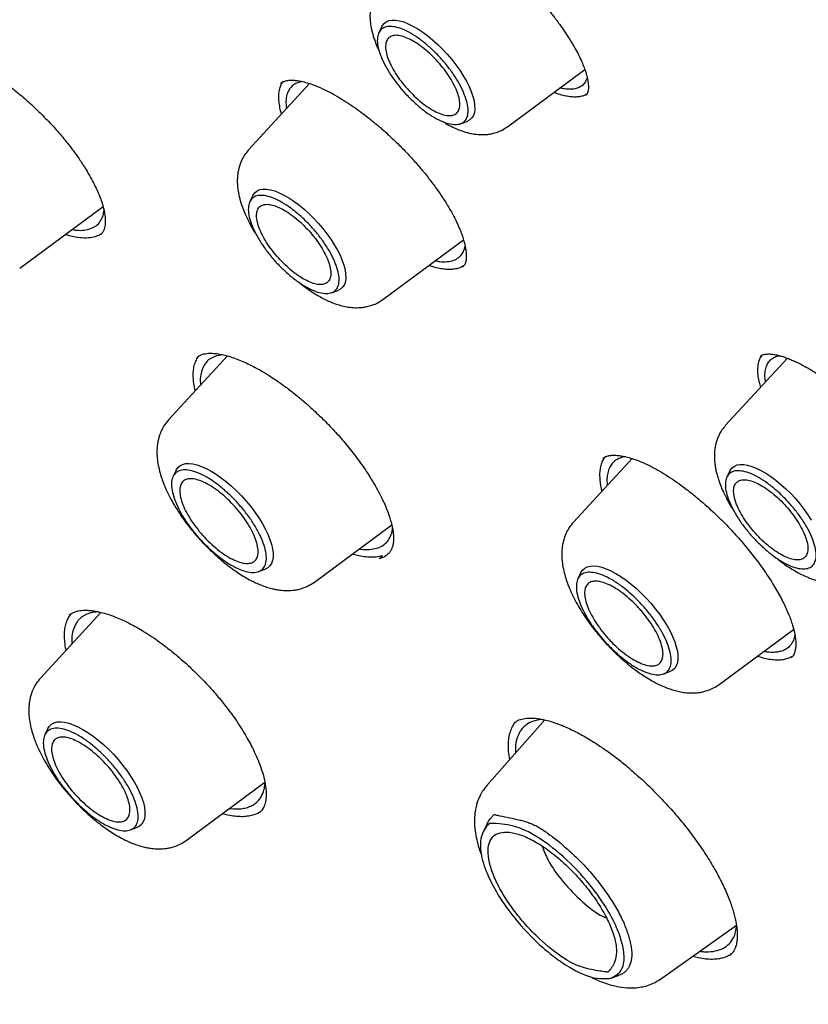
# Model space of a CAD drawing. Header units: millimetres. Extents: x 8 to 849, y 12 to 2010.
# Tile 25 of 113: x 637 to 651, y 781 to 799. Entities that reach past the tile are written whole.
import ezdxf

# ---------------------------------------------------------------- set-up
doc = ezdxf.new("R2010")
doc.units = ezdxf.units.MM

msp = doc.modelspace()

# ---------------------------------------------------------------- linework, layer by layer
at = {"color": 7, "linetype": 'Continuous', "lineweight": 30}
for p, q in [((643.503, 798.45), (643.45, 798.341)), ((645.734, 796.673), (647.104, 797.685)), ((642.222, 797.437), (641.14, 796.261)), ((641.708, 797.442), (641.713, 797.446)), ((644.9, 796.725), (645.014, 796.767)), ((641.215, 795.453), (641.161, 795.344)), ((637.08, 794.164), (638.559, 795.256)), ((638.517, 794.761), (638.515, 794.759)), ((643.521, 793.608), (644.953, 794.665)), ((644.943, 794.189), (644.94, 794.187)), ((642.611, 793.728), (642.726, 793.77)), ((640.763, 792.606), (639.722, 791.476)), ((640.232, 792.582), (640.254, 792.603)), ((640.683, 792.626), (640.573, 792.609)), ((650.696, 792.566), (649.601, 791.377)), ((647.431, 790.788), (647.441, 790.796)), ((647.94, 790.786), (646.903, 789.659)), ((639.854, 790.581), (639.8, 790.471)), ((649.676, 790.569), (649.623, 790.459)), ((642.307, 788.596), (643.679, 789.61)), ((643.513, 789.059), (643.455, 789.007)), ((641.316, 788.782), (641.432, 788.824)), ((647.035, 788.764), (646.98, 788.654)), ((638.522, 788.058), (637.449, 786.893)), ((649.487, 786.78), (650.806, 787.754)), ((648.496, 786.965), (648.612, 787.007)), ((646.395, 786.15), (645.364, 784.985)), ((645.85, 786.092), (645.854, 786.095)), ((646.371, 786.156), (646.295, 786.153)), ((637.581, 785.998), (637.527, 785.888)), ((640.033, 784.013), (641.428, 785.044)), ((641.348, 784.521), (641.338, 784.51)), ((639.043, 784.199), (639.158, 784.241)), ((648.444, 781.553), (649.791, 782.508)), ((647.569, 781.569), (647.715, 781.622))]:
    msp.add_line(p, q, dxfattribs=at)
at = {"color": 7, "linetype": 'Continuous', "lineweight": 30, "flags": 128}
for points in [[(643.503, 798.45), (643.512, 798.466), (643.543, 798.505), (643.582, 798.534), (643.63, 798.554), (643.685, 798.563), (643.748, 798.562), (643.817, 798.551), (643.891, 798.53), (643.971, 798.498), (644.054, 798.458), (644.14, 798.408), (644.228, 798.35), (644.318, 798.284), (644.407, 798.21), (644.495, 798.131), (644.581, 798.046), (644.664, 797.957), (644.743, 797.864), (644.817, 797.769), (644.885, 797.673), (644.947, 797.577), (645.002, 797.481), (645.049, 797.388), (645.087, 797.297), (645.117, 797.211), (645.138, 797.129), (645.149, 797.054), (645.151, 796.986), (645.144, 796.925), (645.127, 796.872), (645.101, 796.829), (645.066, 796.794), (645.022, 796.77), (645.014, 796.767)], [(641.215, 795.453), (641.224, 795.469), (641.254, 795.508), (641.294, 795.537), (641.342, 795.557), (641.397, 795.566), (641.46, 795.565), (641.529, 795.554), (641.603, 795.533), (641.683, 795.502), (641.766, 795.461), (641.852, 795.411), (641.94, 795.353), (642.03, 795.287), (642.119, 795.213), (642.207, 795.134), (642.293, 795.049), (642.376, 794.96), (642.455, 794.867), (642.529, 794.772), (642.597, 794.676), (642.659, 794.58), (642.714, 794.484), (642.761, 794.391), (642.799, 794.3), (642.829, 794.214), (642.85, 794.132), (642.861, 794.057), (642.863, 793.989), (642.856, 793.928), (642.839, 793.875), (642.813, 793.832), (642.777, 793.797), (642.734, 793.773), (642.726, 793.77)], [(639.854, 790.581), (639.855, 790.582), (639.883, 790.625), (639.92, 790.659), (639.966, 790.683), (640.02, 790.697), (640.081, 790.7), (640.15, 790.693), (640.224, 790.676), (640.303, 790.648), (640.387, 790.611), (640.474, 790.565), (640.564, 790.509), (640.655, 790.445), (640.746, 790.374), (640.838, 790.296), (640.927, 790.212), (641.014, 790.123), (641.098, 790.03), (641.177, 789.933), (641.251, 789.835), (641.32, 789.736), (641.381, 789.638), (641.435, 789.54), (641.48, 789.445), (641.518, 789.353), (641.546, 789.266), (641.565, 789.184), (641.574, 789.108), (641.574, 789.039), (641.565, 788.978), (641.546, 788.926), (641.517, 788.882), (641.48, 788.849), (641.434, 788.825), (641.432, 788.824)], [(649.676, 790.569), (649.685, 790.584), (649.716, 790.623), (649.755, 790.653), (649.803, 790.672), (649.858, 790.682), (649.921, 790.681), (649.99, 790.67), (650.064, 790.648), (650.144, 790.617), (650.227, 790.576), (650.313, 790.527), (650.401, 790.468), (650.491, 790.402), (650.58, 790.329), (650.668, 790.249), (650.754, 790.165), (650.837, 790.075), (650.916, 789.983), (650.99, 789.888), (651.058, 789.791), (651.12, 789.695)], [(647.035, 788.764), (647.035, 788.765), (647.063, 788.808), (647.101, 788.842), (647.147, 788.866), (647.201, 788.88), (647.262, 788.883), (647.33, 788.876), (647.404, 788.859), (647.484, 788.831), (647.567, 788.794), (647.655, 788.748), (647.744, 788.692), (647.835, 788.628), (647.927, 788.557), (648.018, 788.479), (648.108, 788.395), (648.195, 788.306), (648.278, 788.213), (648.358, 788.117), (648.432, 788.018), (648.5, 787.919), (648.561, 787.821), (648.615, 787.723), (648.661, 787.628), (648.698, 787.536), (648.726, 787.449), (648.745, 787.367), (648.755, 787.291), (648.755, 787.222), (648.745, 787.161), (648.726, 787.109), (648.698, 787.065), (648.66, 787.032), (648.614, 787.008), (648.612, 787.007)], [(637.581, 785.998), (637.581, 785.999), (637.61, 786.042), (637.647, 786.076), (637.693, 786.1), (637.747, 786.114), (637.808, 786.117), (637.876, 786.11), (637.951, 786.093), (638.03, 786.065), (638.114, 786.028), (638.201, 785.981), (638.29, 785.926), (638.382, 785.862), (638.473, 785.791), (638.564, 785.713), (638.654, 785.629), (638.741, 785.54), (638.825, 785.447), (638.904, 785.35), (638.978, 785.252), (639.046, 785.153), (639.108, 785.055), (639.161, 784.957), (639.207, 784.862), (639.244, 784.77), (639.273, 784.683), (639.292, 784.601), (639.301, 784.525), (639.301, 784.456), (639.291, 784.395), (639.272, 784.343), (639.244, 784.299), (639.207, 784.266), (639.161, 784.242), (639.158, 784.241)]]:
    msp.add_lwpolyline(points, dxfattribs=at)
at = {"color": 7, "linetype": 'Continuous', "lineweight": 30}
for points, knots in [([(616.139, 814.454), (616.148, 814.461), (616.236, 814.533), (616.411, 814.661), (616.663, 814.837), (616.924, 815.003), (617.192, 815.161), (617.467, 815.31), (617.749, 815.451), (618.039, 815.582), (618.335, 815.705), (618.639, 815.819), (618.949, 815.924), (619.266, 816.02), (619.59, 816.107), (619.921, 816.186), (620.259, 816.255), (620.603, 816.316), (620.953, 816.367), (621.31, 816.41), (621.674, 816.444), (622.043, 816.469), (622.419, 816.485), (622.802, 816.492), (623.19, 816.49), (623.584, 816.479), (623.985, 816.46), (624.391, 816.431), (624.803, 816.393), (625.221, 816.347), (625.644, 816.291), (626.073, 816.227), (626.507, 816.154), (626.947, 816.071), (627.392, 815.98), (627.842, 815.88), (628.297, 815.771), (628.758, 815.654), (629.223, 815.527), (629.692, 815.392), (630.167, 815.248), (630.646, 815.095), (631.13, 814.933), (631.617, 814.763), (632.109, 814.584), (632.606, 814.396), (633.106, 814.2), (633.61, 813.996), (634.118, 813.782), (634.629, 813.561), (635.144, 813.331), (635.663, 813.092), (636.185, 812.845), (636.71, 812.59), (637.238, 812.327), (637.769, 812.056), (638.303, 811.776), (638.839, 811.488), (639.378, 811.193), (639.92, 810.889), (640.464, 810.578), (641.01, 810.259), (641.559, 809.932), (642.109, 809.598), (642.661, 809.256), (643.215, 808.906), (643.771, 808.55), (644.328, 808.185), (644.886, 807.814), (645.446, 807.435), (646.007, 807.05), (646.569, 806.657), (647.131, 806.257), (647.695, 805.851), (648.259, 805.438), (648.823, 805.018), (649.388, 804.591), (649.953, 804.158), (650.518, 803.719), (651.083, 803.274), (651.648, 802.822), (652.213, 802.364), (652.778, 801.9), (653.341, 801.431), (653.905, 800.956), (654.467, 800.475), (655.029, 799.988), (655.589, 799.496), (656.148, 798.999), (656.707, 798.496), (657.263, 797.988), (657.818, 797.476), (658.372, 796.958), (658.924, 796.436), (659.474, 795.909), (660.022, 795.377), (660.567, 794.841), (661.111, 794.301), (661.652, 793.756), (662.191, 793.208), (662.727, 792.655), (663.26, 792.099), (663.791, 791.539), (664.318, 790.975), (664.843, 790.408), (665.364, 789.837), (665.882, 789.264), (666.396, 788.687), (666.907, 788.107), (667.414, 787.525), (667.918, 786.94), (668.418, 786.352), (668.913, 785.762), (669.405, 785.17), (669.892, 784.575), (670.375, 783.978), (670.854, 783.38), (671.328, 782.779), (671.798, 782.177), (672.262, 781.574), (672.722, 780.969), (673.177, 780.363), (673.627, 779.756), (674.072, 779.148), (674.512, 778.539), (674.946, 777.929), (675.375, 777.319), (675.798, 776.708), (676.216, 776.097), (676.628, 775.486), (677.034, 774.875), (677.434, 774.264), (677.828, 773.653), (678.216, 773.043), (678.598, 772.433), (678.974, 771.823), (679.344, 771.215), (679.707, 770.608), (680.064, 770.001), (680.414, 769.396), (680.757, 768.792), (681.094, 768.19), (681.424, 767.589), (681.747, 766.99), (682.063, 766.392), (682.372, 765.797), (682.674, 765.204), (682.969, 764.613), (683.257, 764.025), (683.537, 763.439), (683.811, 762.856), (684.076, 762.275), (684.335, 761.698), (684.586, 761.123), (684.829, 760.552), (685.065, 759.984), (685.293, 759.42), (685.513, 758.859), (685.726, 758.302), (685.931, 757.748), (686.128, 757.199), (686.317, 756.653), (686.498, 756.112), (686.671, 755.575), (686.837, 755.043), (686.994, 754.515), (687.143, 753.992), (687.284, 753.473), (687.417, 752.96), (687.542, 752.451), (687.659, 751.948), (687.768, 751.45), (687.868, 750.957), (687.96, 750.47), (688.044, 749.988), (688.12, 749.512), (688.187, 749.042), (688.246, 748.578), (688.297, 748.12), (688.34, 747.668), (688.374, 747.222), (688.4, 746.782), (688.418, 746.349), (688.428, 745.922), (688.429, 745.502), (688.422, 745.088), (688.406, 744.682), (688.383, 744.282), (688.351, 743.889), (688.311, 743.503), (688.263, 743.124), (688.207, 742.752), (688.142, 742.388), (688.07, 742.03), (687.989, 741.681), (687.9, 741.338), (687.803, 741.003), (687.698, 740.676), (687.584, 740.356), (687.463, 740.043), (687.334, 739.739), (687.196, 739.442), (687.051, 739.153), (686.897, 738.872), (686.736, 738.599), (686.567, 738.334), (686.389, 738.076), (686.204, 737.827), (686.011, 737.586), (685.809, 737.354), (685.657, 737.188), (685.57, 737.101), (685.555, 737.087)], [0, 0, 0, 0, 0.000549, 0.005418, 0.010285, 0.01515, 0.020012, 0.02487, 0.029723, 0.034572, 0.039416, 0.044255, 0.049089, 0.053919, 0.058743, 0.063563, 0.068378, 0.073189, 0.077997, 0.082801, 0.087602, 0.092401, 0.097197, 0.101991, 0.106783, 0.111573, 0.116363, 0.121151, 0.125938, 0.130724, 0.13551, 0.140296, 0.145081, 0.149866, 0.154651, 0.159436, 0.164221, 0.169007, 0.173792, 0.178578, 0.183364, 0.18815, 0.192937, 0.197724, 0.202511, 0.207299, 0.212087, 0.216876, 0.221665, 0.226454, 0.231244, 0.236034, 0.240824, 0.245615, 0.250407, 0.255198, 0.25999, 0.264783, 0.269575, 0.274368, 0.279162, 0.283956, 0.28875, 0.293544, 0.298339, 0.303133, 0.307929, 0.312724, 0.31752, 0.322316, 0.327112, 0.331908, 0.336705, 0.341501, 0.346298, 0.351095, 0.355893, 0.36069, 0.365488, 0.370286, 0.375084, 0.379882, 0.38468, 0.389479, 0.394277, 0.399076, 0.403874, 0.408673, 0.413472, 0.418271, 0.42307, 0.42787, 0.432669, 0.437468, 0.442268, 0.447067, 0.451867, 0.456666, 0.461466, 0.466266, 0.471065, 0.475865, 0.480665, 0.485465, 0.490265, 0.495064, 0.499864, 0.504664, 0.509464, 0.514264, 0.519064, 0.523863, 0.528663, 0.533463, 0.538263, 0.543062, 0.547862, 0.552662, 0.557461, 0.562261, 0.56706, 0.571859, 0.576659, 0.581458, 0.586257, 0.591056, 0.595855, 0.600654, 0.605453, 0.610251, 0.61505, 0.619848, 0.624647, 0.629445, 0.634243, 0.639041, 0.643838, 0.648636, 0.653433, 0.658231, 0.663028, 0.667824, 0.672621, 0.677417, 0.682213, 0.687009, 0.691805, 0.696601, 0.701396, 0.706191, 0.710985, 0.71578, 0.720574, 0.725368, 0.730161, 0.734954, 0.739747, 0.74454, 0.749332, 0.754123, 0.758915, 0.763706, 0.768496, 0.773287, 0.778076, 0.782866, 0.787655, 0.792443, 0.797231, 0.802019, 0.806807, 0.811593, 0.81638, 0.821166, 0.825952, 0.830738, 0.835523, 0.840308, 0.845092, 0.849877, 0.854662, 0.859446, 0.864231, 0.869015, 0.8738, 0.878586, 0.883372, 0.888158, 0.892946, 0.897734, 0.902524, 0.907315, 0.912109, 0.916904, 0.921702, 0.926502, 0.931306, 0.936113, 0.940924, 0.945738, 0.950557, 0.955381, 0.96021, 0.965043, 0.969881, 0.974725, 0.979573, 0.984427, 0.989284, 0.994145, 0.99901, 1, 1, 1, 1]), ([(644.9, 800.115), (644.952, 800.084), (645.05, 800.025), (645.191, 799.929), (645.314, 799.841), (645.416, 799.763), (645.498, 799.699), (645.569, 799.64), (645.643, 799.578), (645.731, 799.502), (645.834, 799.409), (645.95, 799.299), (646.074, 799.176), (646.194, 799.05), (646.3, 798.933), (646.389, 798.829), (646.464, 798.738), (646.53, 798.655), (646.592, 798.574), (646.665, 798.475), (646.749, 798.356), (646.841, 798.213), (646.924, 798.074), (646.994, 797.942), (647.049, 797.828), (647.09, 797.726), (647.119, 797.643), (647.139, 797.575), (647.152, 797.519), (647.16, 797.469), (647.165, 797.427), (647.167, 797.39), (647.167, 797.355), (647.164, 797.321), (647.158, 797.287), (647.147, 797.255), (647.132, 797.238), (647.125, 797.229)], [0, 0, 0, 0, 0.042666, 0.080007, 0.111971, 0.138509, 0.159584, 0.175174, 0.19407, 0.216903, 0.243872, 0.274952, 0.310079, 0.344677, 0.375484, 0.402564, 0.425912, 0.445841, 0.466519, 0.489219, 0.522663, 0.560521, 0.603063, 0.637999, 0.674074, 0.706515, 0.734948, 0.759405, 0.779978, 0.80058, 0.823584, 0.840242, 0.858254, 0.882368, 0.914115, 0.953361, 1, 1, 1, 1]), ([(643.488, 799.176), (643.466, 799.15), (643.425, 799.102), (643.38, 799.025), (643.347, 798.953), (643.325, 798.887), (643.312, 798.832), (643.304, 798.788), (643.297, 798.741), (643.293, 798.685), (643.292, 798.623), (643.296, 798.55), (643.305, 798.476), (643.319, 798.402), (643.336, 798.333), (643.357, 798.261), (643.387, 798.174), (643.417, 798.097), (643.443, 798.044), (643.451, 798.029)], [0, 0, 0, 0, 0.081711, 0.152718, 0.213043, 0.275144, 0.32034, 0.354777, 0.396095, 0.445419, 0.501397, 0.552559, 0.627866, 0.68371, 0.741917, 0.803593, 0.863934, 0.961481, 1, 1, 1, 1]), ([(635.331, 798.03), (635.352, 798.036), (635.391, 798.048), (635.461, 798.053), (635.54, 798.052), (635.63, 798.041), (635.733, 798.02), (635.843, 797.988), (635.964, 797.945), (636.104, 797.887), (636.277, 797.802), (636.48, 797.686), (636.707, 797.536), (636.933, 797.367), (637.154, 797.186), (637.366, 796.994), (637.566, 796.796), (637.756, 796.59), (637.932, 796.378), (638.082, 796.179), (638.203, 796), (638.296, 795.847), (638.373, 795.709), (638.435, 795.586), (638.486, 795.47), (638.53, 795.356), (638.566, 795.238), (638.585, 795.144), (638.594, 795.077), (638.597, 795.032), (638.598, 794.989), (638.596, 794.945), (638.59, 794.898), (638.577, 794.848), (638.555, 794.798), (638.53, 794.771), (638.517, 794.756)], [0, 0, 0, 0, 0.030687, 0.056732, 0.078151, 0.106048, 0.132019, 0.156609, 0.18313, 0.212175, 0.243615, 0.286126, 0.328228, 0.369893, 0.410879, 0.451078, 0.490471, 0.529639, 0.569572, 0.610345, 0.64135, 0.670803, 0.698012, 0.722956, 0.745917, 0.771051, 0.799668, 0.83008, 0.844486, 0.858301, 0.871534, 0.887306, 0.908103, 0.933863, 0.964515, 1, 1, 1, 1]), ([(641.724, 796.896), (641.724, 796.896), (641.711, 796.936), (641.695, 797.011), (641.678, 797.118), (641.674, 797.216), (641.682, 797.306), (641.703, 797.386), (641.726, 797.441), (641.747, 797.465), (641.751, 797.47)], [0, 0, 0, 0, 0.001828, 0.156944, 0.313612, 0.472408, 0.631045, 0.790836, 0.954369, 1, 1, 1, 1]), ([(641.71, 797.444), (641.716, 797.449), (641.725, 797.457), (641.743, 797.467), (641.762, 797.475), (641.786, 797.483), (641.816, 797.491), (641.855, 797.496), (641.905, 797.498), (641.97, 797.495), (642.052, 797.484), (642.153, 797.461), (642.233, 797.434), (642.275, 797.419)], [0, 0, 0, 0, 0.089426, 0.165467, 0.22793, 0.280324, 0.348193, 0.420461, 0.507124, 0.608289, 0.724061, 0.854565, 1, 1, 1, 1]), ([(642.095, 797.472), (642.075, 797.469), (642.025, 797.461), (641.959, 797.431), (641.9, 797.386), (641.851, 797.325), (641.816, 797.242), (641.797, 797.131), (641.806, 797.037), (641.811, 796.99)], [0, 0, 0, 0, 0.091187, 0.228456, 0.367504, 0.489356, 0.648485, 0.823938, 1, 1, 1, 1]), ([(647.144, 797.549), (647.135, 797.52), (647.117, 797.463), (647.067, 797.406), (647.016, 797.373), (646.97, 797.354), (646.931, 797.344), (646.889, 797.338), (646.828, 797.334), (646.755, 797.338), (646.69, 797.353), (646.662, 797.359)], [0, 0, 0, 0, 0.167533, 0.326345, 0.463536, 0.533857, 0.606871, 0.679363, 0.751331, 0.89365, 1, 1, 1, 1]), ([(642.275, 797.419), (642.333, 797.396), (642.445, 797.352), (642.619, 797.264), (642.784, 797.169), (642.937, 797.07), (643.08, 796.971), (643.215, 796.87), (643.347, 796.766), (643.492, 796.645), (643.647, 796.505), (643.812, 796.347), (643.971, 796.183), (644.124, 796.014), (644.271, 795.839), (644.41, 795.66), (644.54, 795.478), (644.659, 795.295), (644.756, 795.129), (644.83, 794.982), (644.884, 794.86), (644.925, 794.754), (644.953, 794.666), (644.973, 794.59), (644.988, 794.521), (644.998, 794.452), (645.002, 794.385), (645, 794.327), (644.994, 794.293), (644.989, 794.273), (644.986, 794.26), (644.981, 794.244), (644.973, 794.226), (644.961, 794.207), (644.949, 794.195), (644.943, 794.189)], [0, 0, 0, 0, 0.046414, 0.088998, 0.127861, 0.16305, 0.194589, 0.224371, 0.253878, 0.283134, 0.321785, 0.359855, 0.397916, 0.436524, 0.475683, 0.51538, 0.555835, 0.597476, 0.640285, 0.673207, 0.705344, 0.734039, 0.759236, 0.780933, 0.802434, 0.827069, 0.854776, 0.882606, 0.905894, 0.912827, 0.922535, 0.936125, 0.953554, 0.974837, 1, 1, 1, 1]), ([(647.139, 797.249), (647.121, 797.239), (647.082, 797.219), (647.011, 797.203), (646.93, 797.197), (646.841, 797.202), (646.743, 797.22), (646.648, 797.245), (646.582, 797.269), (646.554, 797.279)], [0, 0, 0, 0, 0.142876, 0.293176, 0.443474, 0.591948, 0.741453, 0.889926, 1, 1, 1, 1]), ([(644.588, 796.761), (644.604, 796.751), (644.663, 796.714), (644.75, 796.669), (644.845, 796.626), (644.919, 796.598), (644.987, 796.576), (645.061, 796.556), (645.155, 796.538), (645.264, 796.529), (645.365, 796.533), (645.453, 796.547), (645.536, 796.569), (645.635, 796.607), (645.699, 796.65), (645.734, 796.673)], [0, 0, 0, 0, 0.0413695, 0.1544434, 0.2309784, 0.2980589, 0.3545187, 0.4125648, 0.4875401, 0.5924751, 0.6893889, 0.7420911, 0.8111849, 0.8971154, 1, 1, 1, 1]), ([(641.14, 796.261), (641.117, 796.234), (641.074, 796.184), (641.028, 796.104), (640.994, 796.028), (640.972, 795.96), (640.958, 795.903), (640.95, 795.857), (640.944, 795.807), (640.94, 795.748), (640.939, 795.684), (640.943, 795.61), (640.953, 795.534), (640.968, 795.455), (640.987, 795.38), (641.009, 795.303), (641.042, 795.211), (641.087, 795.101), (641.155, 794.96), (641.223, 794.838), (641.273, 794.763), (641.286, 794.742)], [0, 0, 0, 0, 0.065278, 0.12187, 0.169798, 0.218889, 0.254283, 0.282634, 0.316473, 0.356029, 0.399361, 0.438328, 0.497194, 0.543785, 0.591795, 0.641199, 0.689206, 0.767086, 0.856006, 0.959943, 1, 1, 1, 1]), ([(638.337, 794.865), (638.372, 794.88), (638.441, 794.911), (638.514, 794.992), (638.561, 795.083), (638.57, 795.158), (638.574, 795.189)], [0, 0, 0, 0, 0.264209, 0.533225, 0.807041, 1, 1, 1, 1]), ([(638.008, 794.85), (638.034, 794.845), (638.112, 794.831), (638.224, 794.835), (638.3, 794.855), (638.337, 794.865)], [0, 0, 0, 0, 0.193904, 0.601839, 1, 1, 1, 1]), ([(638.443, 794.729), (638.407, 794.719), (638.331, 794.698), (638.188, 794.695), (638.038, 794.718), (637.935, 794.742), (637.888, 794.758), (637.885, 794.759)], [0, 0, 0, 0, 0.244077, 0.518575, 0.797463, 0.986437, 1, 1, 1, 1]), ([(638.533, 794.776), (638.527, 794.772), (638.502, 794.752), (638.469, 794.739), (638.443, 794.729)], [0, 0, 0, 0, 0.217723, 1, 1, 1, 1]), ([(644.452, 794.296), (644.479, 794.29), (644.557, 794.275), (644.667, 794.276), (644.78, 794.299), (644.872, 794.35), (644.926, 794.411), (644.955, 794.468), (644.97, 794.508), (644.977, 794.538), (644.98, 794.554)], [0, 0, 0, 0, 0.09196, 0.262063, 0.435418, 0.612017, 0.791852, 0.858176, 0.92922, 1, 1, 1, 1]), ([(644.962, 794.211), (644.959, 794.208), (644.937, 794.19), (644.886, 794.169), (644.809, 794.147), (644.722, 794.139), (644.627, 794.142), (644.524, 794.157), (644.427, 794.179), (644.362, 794.201), (644.336, 794.21)], [0, 0, 0, 0, 0.029629, 0.175423, 0.322721, 0.472073, 0.615973, 0.760829, 0.907187, 1, 1, 1, 1]), ([(642.026, 793.918), (642.054, 793.896), (642.149, 793.818), (642.312, 793.708), (642.478, 793.616), (642.606, 793.559), (642.699, 793.524), (642.799, 793.494), (642.912, 793.471), (643.032, 793.46), (643.136, 793.464), (643.227, 793.478), (643.313, 793.499), (643.417, 793.539), (643.484, 793.584), (643.521, 793.608)], [0, 0, 0, 0, 0.057573, 0.197495, 0.329912, 0.392672, 0.454435, 0.517479, 0.591623, 0.673503, 0.751103, 0.79273, 0.847759, 0.916813, 1, 1, 1, 1]), ([(640.194, 791.988), (640.191, 792), (640.176, 792.057), (640.163, 792.149), (640.156, 792.261), (640.162, 792.362), (640.18, 792.455), (640.213, 792.535), (640.239, 792.586), (640.258, 792.606), (640.259, 792.606)], [0, 0, 0, 0, 0.043681, 0.209367, 0.364272, 0.520232, 0.677801, 0.837567, 0.99711, 1, 1, 1, 1]), ([(640.227, 792.584), (640.241, 792.595), (640.27, 792.618), (640.307, 792.63), (640.326, 792.636)], [0, 0, 0, 0, 0.499271, 1, 1, 1, 1]), ([(640.573, 792.609), (640.536, 792.595), (640.463, 792.567), (640.381, 792.494), (640.32, 792.396), (640.289, 792.271), (640.279, 792.168), (640.288, 792.102), (640.29, 792.092)], [0, 0, 0, 0, 0.18695, 0.376942, 0.56999, 0.766113, 0.965325, 1, 1, 1, 1]), ([(640.326, 792.636), (640.356, 792.643), (640.414, 792.656), (640.517, 792.654), (640.617, 792.642), (640.713, 792.621), (640.803, 792.596), (640.9, 792.564), (641.006, 792.523), (641.129, 792.468), (641.264, 792.399), (641.421, 792.311), (641.594, 792.201), (641.775, 792.075), (641.954, 791.937), (642.145, 791.779), (642.347, 791.597), (642.558, 791.389), (642.76, 791.171), (642.952, 790.942), (643.133, 790.703), (643.275, 790.491), (643.385, 790.307), (643.468, 790.155), (643.538, 790.012), (643.593, 789.884), (643.632, 789.778), (643.658, 789.693), (643.678, 789.619), (643.694, 789.545), (643.706, 789.466), (643.71, 789.396), (643.709, 789.338), (643.706, 789.294), (643.699, 789.257), (643.692, 789.224), (643.681, 789.192), (643.667, 789.161), (643.647, 789.126), (643.627, 789.106), (643.616, 789.094)], [0, 0, 0, 0, 0.036573, 0.068789, 0.096696, 0.120287, 0.14038, 0.158923, 0.183964, 0.206905, 0.232611, 0.261638, 0.293896, 0.326682, 0.358555, 0.389523, 0.429389, 0.468588, 0.508468, 0.549056, 0.590637, 0.634344, 0.661668, 0.689768, 0.718208, 0.743646, 0.76536, 0.783382, 0.798586, 0.816155, 0.836975, 0.861029, 0.876759, 0.891653, 0.90571, 0.918934, 0.931881, 0.949213, 0.971939, 1, 1, 1, 1]), ([(650.222, 792.052), (650.214, 792.08), (650.195, 792.148), (650.178, 792.246), (650.17, 792.347), (650.175, 792.439), (650.192, 792.519), (650.216, 792.58), (650.238, 792.61), (650.247, 792.622)], [0, 0, 0, 0, 0.112556, 0.268993, 0.426605, 0.587876, 0.750382, 0.90322, 1, 1, 1, 1]), ([(650.211, 792.599), (650.221, 792.607), (650.238, 792.62), (650.266, 792.63), (650.291, 792.636), (650.314, 792.639), (650.34, 792.641), (650.372, 792.642), (650.412, 792.639), (650.458, 792.633), (650.503, 792.625), (650.544, 792.615), (650.58, 792.605), (650.616, 792.594), (650.661, 792.579), (650.721, 792.557), (650.795, 792.526), (650.88, 792.487), (650.976, 792.438), (651.088, 792.375), (651.217, 792.296), (651.364, 792.198), (651.468, 792.12), (651.523, 792.079)], [0, 0, 0, 0, 0.078514, 0.140068, 0.184474, 0.217668, 0.24786, 0.283147, 0.323578, 0.366497, 0.404461, 0.436993, 0.462442, 0.484312, 0.513454, 0.55252, 0.601543, 0.650044, 0.705553, 0.768149, 0.837952, 0.915143, 1, 1, 1, 1]), ([(650.309, 792.145), (650.307, 792.157), (650.297, 792.216), (650.297, 792.307), (650.315, 792.409), (650.352, 792.487), (650.395, 792.537), (650.437, 792.568), (650.473, 792.587), (650.511, 792.601), (650.539, 792.609), (650.555, 792.611), (650.557, 792.611)], [0, 0, 0, 0, 0.043307, 0.220517, 0.387729, 0.544964, 0.692237, 0.771947, 0.848411, 0.92163, 0.991608, 1, 1, 1, 1]), ([(639.722, 791.476), (639.693, 791.44), (639.64, 791.376), (639.588, 791.274), (639.556, 791.189), (639.539, 791.124), (639.528, 791.073), (639.522, 791.034), (639.518, 790.994), (639.515, 790.956), (639.514, 790.917), (639.514, 790.878), (639.516, 790.818), (639.526, 790.724), (639.55, 790.598), (639.587, 790.469), (639.632, 790.341), (639.689, 790.209), (639.762, 790.064), (639.844, 789.922), (639.935, 789.78), (640.036, 789.638), (640.156, 789.486), (640.294, 789.328), (640.439, 789.178), (640.587, 789.04), (640.726, 788.923), (640.852, 788.827), (640.964, 788.751), (641.072, 788.683), (641.172, 788.628), (641.268, 788.581), (641.36, 788.541), (641.456, 788.507), (641.543, 788.482), (641.619, 788.465), (641.711, 788.45), (641.824, 788.442), (641.934, 788.45), (642.024, 788.466), (642.105, 788.489), (642.204, 788.528), (642.27, 788.572), (642.307, 788.596)], [0, 0, 0, 0, 0.032035, 0.057884, 0.077596, 0.092576, 0.1016, 0.110524, 0.119976, 0.130008, 0.140062, 0.149661, 0.158809, 0.183677, 0.215589, 0.246072, 0.271999, 0.304523, 0.337312, 0.371983, 0.401429, 0.433905, 0.46942, 0.507991, 0.547591, 0.583101, 0.619993, 0.65066, 0.675884, 0.701512, 0.72919, 0.747893, 0.769961, 0.795034, 0.816886, 0.83361, 0.850508, 0.880913, 0.912989, 0.929063, 0.947664, 0.971273, 1, 1, 1, 1]), ([(649.601, 791.377), (649.578, 791.35), (649.536, 791.299), (649.489, 791.22), (649.455, 791.144), (649.433, 791.076), (649.419, 791.019), (649.411, 790.973), (649.405, 790.922), (649.401, 790.863), (649.4, 790.8), (649.405, 790.726), (649.414, 790.649), (649.429, 790.571), (649.448, 790.495), (649.471, 790.418), (649.503, 790.327), (649.548, 790.216), (649.616, 790.076), (649.684, 789.954), (649.734, 789.879), (649.748, 789.858)], [0, 0, 0, 0, 0.065278, 0.12187, 0.169798, 0.218889, 0.254283, 0.282634, 0.316473, 0.356029, 0.399361, 0.438328, 0.497194, 0.543785, 0.591795, 0.641199, 0.689206, 0.767086, 0.856006, 0.959943, 1, 1, 1, 1]), ([(647.41, 790.21), (647.41, 790.212), (647.396, 790.259), (647.383, 790.341), (647.37, 790.453), (647.372, 790.554), (647.384, 790.646), (647.41, 790.727), (647.438, 790.785), (647.461, 790.81), (647.466, 790.817)], [0, 0, 0, 0, 0.0083456, 0.1710164, 0.3231505, 0.4762815, 0.632512, 0.7898016, 0.9471751, 1, 1, 1, 1]), ([(647.43, 790.792), (647.439, 790.8), (647.456, 790.813), (647.484, 790.825), (647.51, 790.833), (647.536, 790.839), (647.562, 790.843), (647.59, 790.845), (647.627, 790.846), (647.68, 790.843), (647.759, 790.834), (647.857, 790.812), (647.971, 790.778), (648.098, 790.73), (648.249, 790.662), (648.363, 790.599), (648.423, 790.566)], [0, 0, 0, 0, 0.08627, 0.155509, 0.207782, 0.245453, 0.282164, 0.319929, 0.358774, 0.415337, 0.491817, 0.588408, 0.674149, 0.771312, 0.879911, 1, 1, 1, 1]), ([(647.83, 790.817), (647.821, 790.816), (647.775, 790.813), (647.725, 790.795), (647.674, 790.77), (647.644, 790.751), (647.614, 790.727), (647.587, 790.698), (647.562, 790.664), (647.54, 790.623), (647.516, 790.564), (647.499, 790.478), (647.493, 790.389), (647.502, 790.327), (647.504, 790.312)], [0, 0, 0, 0, 0.032585, 0.188298, 0.244766, 0.30459, 0.367772, 0.434313, 0.504216, 0.577481, 0.654111, 0.796277, 0.948757, 1, 1, 1, 1]), ([(648.423, 790.566), (648.475, 790.535), (648.576, 790.475), (648.729, 790.372), (648.896, 790.25), (649.074, 790.11), (649.256, 789.953), (649.417, 789.805), (649.555, 789.67), (649.673, 789.548), (649.812, 789.399), (649.976, 789.209), (650.163, 788.971), (650.337, 788.725), (650.491, 788.48), (650.62, 788.245), (650.72, 788.027), (650.79, 787.833), (650.827, 787.683), (650.843, 787.569), (650.846, 787.483), (650.841, 787.421), (650.833, 787.377), (650.824, 787.344), (650.812, 787.313), (650.795, 787.282), (650.778, 787.265), (650.769, 787.255)], [0, 0, 0, 0, 0.038651, 0.075313, 0.109971, 0.158123, 0.201612, 0.240373, 0.274376, 0.303619, 0.329293, 0.381529, 0.435934, 0.492511, 0.549683, 0.606195, 0.661854, 0.715637, 0.767297, 0.801388, 0.836089, 0.870753, 0.89033, 0.908871, 0.931053, 0.961446, 1, 1, 1, 1]), ([(646.903, 789.659), (646.874, 789.624), (646.822, 789.561), (646.769, 789.46), (646.737, 789.376), (646.72, 789.311), (646.71, 789.26), (646.703, 789.221), (646.699, 789.182), (646.696, 789.144), (646.695, 789.107), (646.694, 789.068), (646.696, 789.01), (646.705, 788.919), (646.727, 788.796), (646.762, 788.668), (646.806, 788.541), (646.861, 788.411), (646.93, 788.269), (647.008, 788.133), (647.094, 787.997), (647.188, 787.86), (647.301, 787.713), (647.431, 787.558), (647.572, 787.408), (647.718, 787.267), (647.856, 787.147), (647.979, 787.05), (648.083, 786.975), (648.185, 786.908), (648.305, 786.836), (648.45, 786.762), (648.619, 786.693), (648.774, 786.651), (648.899, 786.632), (648.985, 786.627), (649.049, 786.629), (649.102, 786.633), (649.152, 786.64), (649.218, 786.653), (649.299, 786.677), (649.394, 786.717), (649.454, 786.758), (649.487, 786.78)], [0, 0, 0, 0, 0.031485, 0.057014, 0.076634, 0.091772, 0.100828, 0.109535, 0.118744, 0.128506, 0.138434, 0.147928, 0.156987, 0.181013, 0.211805, 0.242287, 0.268296, 0.300176, 0.3323, 0.365689, 0.393874, 0.424973, 0.458995, 0.495952, 0.535161, 0.570938, 0.607696, 0.637731, 0.661102, 0.684279, 0.711643, 0.747171, 0.787529, 0.832565, 0.856792, 0.878209, 0.895236, 0.902818, 0.913888, 0.929082, 0.948469, 0.972103, 1, 1, 1, 1]), ([(643.409, 789.195), (643.445, 789.208), (643.518, 789.235), (643.601, 789.308), (643.659, 789.407), (643.689, 789.491), (643.691, 789.548), (643.691, 789.556)], [0, 0, 0, 0, 0.2327502, 0.4702484, 0.7124866, 0.9594551, 1, 1, 1, 1]), ([(643.513, 789.059), (643.478, 789.051), (643.414, 789.036), (643.304, 789.033), (643.192, 789.043), (643.084, 789.063), (643.01, 789.085), (642.98, 789.094)], [0, 0, 0, 0, 0.241354, 0.444609, 0.64929, 0.856161, 1, 1, 1, 1]), ([(643.103, 789.184), (643.113, 789.182), (643.179, 789.169), (643.285, 789.169), (643.368, 789.186), (643.409, 789.195)], [0, 0, 0, 0, 0.080816, 0.546449, 1, 1, 1, 1]), ([(643.613, 789.099), (643.601, 789.086), (643.56, 789.043), (643.499, 789.022), (643.455, 789.007)], [0, 0, 0, 0, 0.29902, 1, 1, 1, 1]), ([(650.487, 789.034), (650.515, 789.011), (650.61, 788.933), (650.773, 788.823), (650.939, 788.731), (651.067, 788.675), (651.161, 788.64), (651.26, 788.61), (651.373, 788.587), (651.493, 788.575), (651.597, 788.579), (651.689, 788.593), (651.775, 788.615), (651.878, 788.655), (651.945, 788.699), (651.982, 788.723)], [0, 0, 0, 0, 0.057573, 0.197495, 0.329912, 0.392672, 0.454435, 0.517479, 0.591623, 0.673503, 0.751103, 0.79273, 0.847759, 0.916813, 1, 1, 1, 1]), ([(637.881, 787.527), (637.877, 787.573), (637.871, 787.659), (637.881, 787.771), (637.903, 787.867), (637.939, 787.952), (637.971, 788.011), (637.997, 788.034), (638.001, 788.038)], [0, 0, 0, 0, 0.217646, 0.400935, 0.58551, 0.77206, 0.961309, 1, 1, 1, 1]), ([(637.959, 788.008), (637.975, 788.021), (638.004, 788.044), (638.059, 788.069), (638.119, 788.085), (638.173, 788.093), (638.223, 788.096), (638.276, 788.096), (638.342, 788.092), (638.426, 788.08), (638.527, 788.058), (638.646, 788.024), (638.77, 787.979), (638.89, 787.929), (638.997, 787.878), (639.102, 787.824), (639.217, 787.759), (639.35, 787.678), (639.496, 787.58), (639.667, 787.455), (639.853, 787.306), (640.047, 787.136), (640.231, 786.961), (640.404, 786.783), (640.565, 786.603), (640.701, 786.437), (640.816, 786.286), (640.916, 786.146), (641.018, 785.991), (641.11, 785.837), (641.192, 785.687), (641.261, 785.545), (641.326, 785.395), (641.381, 785.241), (641.425, 785.085), (641.439, 784.988), (641.446, 784.938)], [0, 0, 0, 0, 0.0361993, 0.0671335, 0.0928599, 0.1138721, 0.1301259, 0.1458106, 0.1652518, 0.1884694, 0.2154855, 0.2439755, 0.2754179, 0.3020505, 0.3238418, 0.3445141, 0.3681876, 0.3948666, 0.4245798, 0.4558516, 0.4965613, 0.5360787, 0.5743348, 0.6114151, 0.6478575, 0.6836922, 0.7101759, 0.7363995, 0.7658226, 0.801168, 0.8280089, 0.857437, 0.8894099, 0.9238703, 0.960753, 1, 1, 1, 1]), ([(638.48, 788.067), (638.455, 788.066), (638.404, 788.064), (638.335, 788.048), (638.269, 788.026), (638.211, 787.995), (638.159, 787.958), (638.115, 787.913), (638.066, 787.846), (638.023, 787.745), (637.999, 787.621), (638.004, 787.531), (638.006, 787.497)], [0, 0, 0, 0, 0.077663, 0.162229, 0.246299, 0.329873, 0.412952, 0.49554, 0.577638, 0.740284, 0.900994, 1, 1, 1, 1]), ([(650.828, 787.664), (650.826, 787.648), (650.818, 787.588), (650.78, 787.511), (650.719, 787.437), (650.66, 787.398), (650.612, 787.377), (650.577, 787.366), (650.538, 787.357), (650.498, 787.351), (650.435, 787.347), (650.364, 787.348), (650.3, 787.361), (650.279, 787.365)], [0, 0, 0, 0, 0.063738, 0.237428, 0.390559, 0.523098, 0.57468, 0.630688, 0.686359, 0.741694, 0.796691, 0.93266, 1, 1, 1, 1]), ([(637.903, 787.386), (637.903, 787.389), (637.89, 787.439), (637.885, 787.484), (637.881, 787.527)], [0, 0, 0, 0, 0.0581924, 1, 1, 1, 1]), ([(650.793, 787.283), (650.776, 787.272), (650.737, 787.247), (650.664, 787.224), (650.576, 787.211), (650.478, 787.21), (650.372, 787.223), (650.267, 787.245), (650.195, 787.269), (650.163, 787.279)], [0, 0, 0, 0, 0.1216758, 0.2736728, 0.426727, 0.5787217, 0.7307155, 0.8827091, 1, 1, 1, 1]), ([(637.449, 786.893), (637.42, 786.857), (637.367, 786.793), (637.314, 786.691), (637.282, 786.606), (637.265, 786.541), (637.255, 786.49), (637.249, 786.451), (637.245, 786.411), (637.242, 786.373), (637.241, 786.334), (637.241, 786.295), (637.243, 786.235), (637.252, 786.141), (637.277, 786.015), (637.313, 785.886), (637.359, 785.758), (637.416, 785.626), (637.489, 785.481), (637.571, 785.339), (637.662, 785.197), (637.763, 785.055), (637.883, 784.903), (638.021, 784.745), (638.166, 784.595), (638.314, 784.456), (638.453, 784.34), (638.579, 784.244), (638.69, 784.168), (638.799, 784.1), (638.899, 784.045), (638.995, 783.998), (639.087, 783.958), (639.182, 783.924), (639.269, 783.899), (639.346, 783.882), (639.437, 783.867), (639.551, 783.859), (639.661, 783.867), (639.751, 783.883), (639.831, 783.906), (639.93, 783.945), (639.997, 783.989), (640.033, 784.013)], [0, 0, 0, 0, 0.032035, 0.057884, 0.077596, 0.092576, 0.1016, 0.110524, 0.119976, 0.130008, 0.140062, 0.149661, 0.158809, 0.183677, 0.215589, 0.246072, 0.271999, 0.304523, 0.337312, 0.371983, 0.401429, 0.433905, 0.46942, 0.507991, 0.547591, 0.583101, 0.619993, 0.65066, 0.675884, 0.701512, 0.72919, 0.747893, 0.769961, 0.795034, 0.816886, 0.83361, 0.850508, 0.880913, 0.912989, 0.929063, 0.947664, 0.971273, 1, 1, 1, 1]), ([(645.771, 785.445), (645.763, 785.494), (645.748, 785.589), (645.745, 785.718), (645.755, 785.835), (645.78, 785.942), (645.818, 786.035), (645.854, 786.086), (645.872, 786.11)], [0, 0, 0, 0, 0.171507, 0.3359359, 0.5015019, 0.6705934, 0.8408801, 1, 1, 1, 1]), ([(645.85, 786.096), (645.876, 786.116), (645.929, 786.156), (646.004, 786.171), (646.042, 786.178)], [0, 0, 0, 0, 0.499277, 1, 1, 1, 1]), ([(646.295, 786.153), (646.247, 786.143), (646.152, 786.122), (646.039, 786.052), (645.951, 785.953), (645.894, 785.819), (645.867, 785.688), (645.873, 785.593), (645.874, 785.562)], [0, 0, 0, 0, 0.1755731, 0.3542908, 0.5361599, 0.7211877, 0.9093816, 1, 1, 1, 1]), ([(646.042, 786.178), (646.088, 786.182), (646.177, 786.189), (646.327, 786.168), (646.465, 786.134), (646.58, 786.098), (646.695, 786.055), (646.807, 786.006), (646.918, 785.953), (647.026, 785.897), (647.141, 785.832), (647.277, 785.749), (647.439, 785.642), (647.622, 785.51), (647.81, 785.361), (648.017, 785.185), (648.237, 784.982), (648.468, 784.749), (648.689, 784.506), (648.9, 784.253), (649.096, 783.991), (649.274, 783.727), (649.429, 783.467), (649.558, 783.217), (649.661, 782.983), (649.736, 782.768), (649.785, 782.578), (649.804, 782.442), (649.808, 782.35), (649.807, 782.292), (649.803, 782.247), (649.798, 782.209), (649.79, 782.17), (649.778, 782.125), (649.758, 782.075), (649.729, 782.022), (649.7, 781.992), (649.684, 781.976)], [0, 0, 0, 0, 0.041713, 0.081376, 0.106577, 0.129763, 0.150726, 0.172931, 0.191902, 0.209808, 0.229141, 0.249919, 0.277948, 0.30813, 0.338712, 0.368897, 0.408507, 0.44738, 0.486317, 0.525884, 0.566103, 0.606951, 0.647528, 0.687628, 0.727116, 0.765519, 0.802694, 0.837934, 0.854684, 0.870231, 0.88419, 0.893487, 0.906818, 0.924161, 0.94549, 0.970777, 1, 1, 1, 1]), ([(640.8, 784.58), (640.843, 784.576), (640.925, 784.568), (641.014, 784.576), (641.076, 784.587), (641.119, 784.599), (641.159, 784.613), (641.196, 784.63), (641.248, 784.659), (641.307, 784.708), (641.37, 784.792), (641.416, 784.895), (641.427, 784.985), (641.431, 785.025)], [0, 0, 0, 0, 0.118632, 0.226397, 0.277153, 0.327557, 0.377607, 0.427305, 0.47665, 0.598422, 0.717984, 0.87391, 1, 1, 1, 1]), ([(641.446, 784.938), (641.449, 784.902), (641.454, 784.835), (641.449, 784.756), (641.44, 784.697), (641.428, 784.654), (641.416, 784.617), (641.399, 784.582), (641.375, 784.544), (641.352, 784.521), (641.34, 784.508)], [0, 0, 0, 0, 0.1710749, 0.3149861, 0.432609, 0.5244993, 0.6035224, 0.7079098, 0.840095, 1, 1, 1, 1]), ([(645.364, 784.985), (645.336, 784.951), (645.286, 784.889), (645.234, 784.791), (645.2, 784.707), (645.181, 784.641), (645.169, 784.59), (645.161, 784.548), (645.154, 784.504), (645.149, 784.454), (645.146, 784.399), (645.145, 784.338), (645.15, 784.241), (645.166, 784.112), (645.201, 783.958), (645.236, 783.841), (645.26, 783.776), (645.267, 783.758)], [0, 0, 0, 0, 0.1058325, 0.1931733, 0.2621371, 0.3180579, 0.3522708, 0.3835673, 0.4194483, 0.4598865, 0.5048382, 0.5542465, 0.6062981, 0.7361209, 0.852709, 0.9577814, 1, 1, 1, 1]), ([(641.364, 784.535), (641.361, 784.532), (641.328, 784.5), (641.253, 784.471), (641.145, 784.442), (641.041, 784.432), (640.928, 784.436), (640.806, 784.453), (640.718, 784.475), (640.673, 784.486)], [0, 0, 0, 0, 0.018858, 0.243778, 0.397413, 0.546113, 0.695887, 0.84729, 1, 1, 1, 1]), ([(645.367, 784.299), (645.387, 784.335), (645.417, 784.389), (645.463, 784.441), (645.484, 784.463), (645.492, 784.47), (645.494, 784.472), (645.495, 784.472), (645.495, 784.472), (645.495, 784.473), (645.495, 784.473), (645.495, 784.473)], [0, 0, 0, 0, 0.566379, 0.851626, 0.95746, 0.989214, 0.997453, 0.999407, 0.999849, 0.999973, 1, 1, 1, 1]), ([(645.495, 784.473), (645.503, 784.471), (645.534, 784.464), (645.623, 784.445), (645.765, 784.416), (645.911, 784.385), (646.026, 784.355), (646.104, 784.33), (646.185, 784.297), (646.27, 784.254), (646.356, 784.202), (646.443, 784.142), (646.532, 784.075), (646.631, 783.997), (646.74, 783.908), (646.858, 783.804), (646.976, 783.692), (647.09, 783.575), (647.198, 783.454), (647.302, 783.331), (647.402, 783.204), (647.493, 783.078), (647.576, 782.954), (647.65, 782.834), (647.716, 782.713), (647.774, 782.596), (647.822, 782.484), (647.862, 782.378), (647.893, 782.275), (647.917, 782.176), (647.932, 782.082), (647.937, 781.994), (647.932, 781.912), (647.917, 781.84), (647.893, 781.778), (647.861, 781.726), (647.82, 781.682), (647.772, 781.646), (647.734, 781.63), (647.715, 781.622)], [0, 0, 0, 0, 0.007788, 0.032391, 0.08796, 0.143638, 0.164792, 0.186006, 0.20756, 0.229325, 0.250502, 0.271879, 0.293702, 0.315613, 0.3441, 0.372755, 0.402053, 0.431601, 0.459755, 0.488122, 0.517172, 0.546464, 0.573182, 0.600104, 0.627666, 0.655443, 0.681225, 0.707173, 0.733639, 0.760282, 0.787113, 0.81414, 0.841806, 0.869704, 0.895442, 0.921349, 0.947778, 0.974381, 1, 1, 1, 1]), ([(647.541, 781.562), (647.426, 781.561), (647.195, 781.559), (646.784, 781.78), (646.45, 782.028), (646.119, 782.326), (645.764, 782.732), (645.481, 783.174), (645.341, 783.486), (645.288, 783.662), (645.269, 783.747), (645.247, 783.87), (645.246, 783.991), (645.273, 784.093), (645.301, 784.17), (645.337, 784.233), (645.377, 784.279), (645.391, 784.293), (645.401, 784.302), (645.408, 784.309), (645.415, 784.314), (645.416, 784.315), (645.417, 784.315), (645.417, 784.316), (645.417, 784.316), (645.417, 784.316), (645.417, 784.316), (645.417, 784.316), (645.417, 784.316), (645.418, 784.316), (645.421, 784.316), (645.444, 784.316), (645.601, 784.314), (645.818, 784.284), (646.097, 784.174), (646.429, 783.974), (646.855, 783.622), (647.164, 783.27), (647.306, 783.078), (647.343, 783.028), (647.472, 782.843), (647.631, 782.567), (647.762, 782.234), (647.818, 781.937), (647.77, 781.669), (647.621, 781.599), (647.541, 781.562)], [0, 0, 0, 0, 0.061973, 0.124209, 0.155551, 0.186895, 0.249183, 0.299917, 0.337702, 0.362387, 0.369797, 0.373919, 0.416193, 0.429037, 0.436362, 0.467708, 0.478909, 0.481792, 0.483403, 0.488732, 0.489411, 0.489802, 0.489884, 0.489893, 0.489896, 0.489898, 0.489899, 0.4899, 0.489906, 0.489932, 0.490116, 0.491368, 0.501006, 0.563212, 0.594427, 0.625962, 0.688206, 0.75042, 0.750931, 0.755301, 0.767749, 0.815204, 0.850234, 0.892684, 0.942578, 1, 1, 1, 1]), ([(645.367, 784.299), (645.356, 784.277), (645.333, 784.229), (645.31, 784.181), (645.297, 784.156)], [0, 0, 0, 0, 0.462594, 1, 1, 1, 1]), ([(645.768, 784.159), (645.709, 784.16), (645.592, 784.161), (645.47, 784.089), (645.395, 783.965), (645.378, 783.789), (645.417, 783.571), (645.508, 783.322), (645.649, 783.055), (645.833, 782.782), (646.051, 782.515), (646.353, 782.206), (646.652, 781.964), (646.909, 781.815), (647.124, 781.738), (647.308, 781.705), (647.452, 781.684), (647.496, 781.679), (647.506, 781.677), (647.507, 781.677), (647.508, 781.677), (647.508, 781.677), (647.508, 781.677), (647.508, 781.677), (647.508, 781.677), (647.508, 781.677), (647.508, 781.678), (647.514, 781.682), (647.527, 781.694), (647.562, 781.732), (647.641, 781.845), (647.686, 782.046), (647.618, 782.343), (647.516, 782.596), (647.365, 782.867), (647.171, 783.141), (646.947, 783.404), (646.704, 783.644), (646.451, 783.849), (646.203, 784.007), (645.967, 784.12), (645.834, 784.146), (645.768, 784.159)], [0, 0, 0, 0, 0.034965, 0.070009, 0.105143, 0.140392, 0.175538, 0.210606, 0.245626, 0.280673, 0.315774, 0.350838, 0.413396, 0.437454, 0.461711, 0.516138, 0.535616, 0.54036, 0.540876, 0.54107, 0.541097, 0.541104, 0.541105, 0.541106, 0.541109, 0.541118, 0.541204, 0.541617, 0.546218, 0.554911, 0.581292, 0.649148, 0.684157, 0.719259, 0.754503, 0.789707, 0.824793, 0.85981, 0.894827, 0.929909, 0.965001, 1, 1, 1, 1]), ([(646.345, 783.909), (646.377, 783.829), (646.454, 783.629), (646.712, 783.267), (647.052, 782.922), (647.333, 782.697), (647.462, 782.649), (647.485, 782.64)], [0, 0, 0, 0, 0.174325, 0.43082, 0.687315, 0.94381, 1, 1, 1, 1]), ([(649.379, 782.045), (649.428, 782.055), (649.526, 782.077), (649.642, 782.151), (649.723, 782.249), (649.774, 782.36), (649.788, 782.44), (649.795, 782.479)], [0, 0, 0, 0, 0.2164615, 0.4376087, 0.6634346, 0.8359253, 1, 1, 1, 1]), ([(649.475, 781.912), (649.44, 781.908), (649.369, 781.901), (649.25, 781.907), (649.132, 781.924), (649.049, 781.946), (649.012, 781.956)], [0, 0, 0, 0, 0.261971, 0.52394, 0.787583, 1, 1, 1, 1]), ([(649.143, 782.048), (649.166, 782.044), (649.254, 782.03), (649.326, 782.038), (649.379, 782.045)], [0, 0, 0, 0, 0.267925, 1, 1, 1, 1]), ([(649.705, 782), (649.684, 781.986), (649.636, 781.954), (649.558, 781.927), (649.498, 781.916), (649.475, 781.912)], [0, 0, 0, 0, 0.318625, 0.735633, 1, 1, 1, 1]), ([(647.19, 781.601), (647.21, 781.591), (647.299, 781.545), (647.457, 781.48), (647.657, 781.422), (647.831, 781.397), (647.982, 781.395), (648.099, 781.409), (648.21, 781.436), (648.326, 781.478), (648.403, 781.526), (648.444, 781.553)], [0, 0, 0, 0, 0.048685, 0.208072, 0.367568, 0.515072, 0.617627, 0.72329, 0.799941, 0.891886, 1, 1, 1, 1])]:
    msp.add_open_spline(points, degree=3, knots=knots, dxfattribs=at)
for points in [[(645.006, 797.132), (645.017, 797.085), (645.038, 796.991), (645.031, 796.876), (644.995, 796.788), (644.929, 796.731), (644.837, 796.706), (644.721, 796.715), (644.586, 796.757), (644.437, 796.831), (644.28, 796.933), (644.122, 797.061), (643.967, 797.208), (643.822, 797.37), (643.693, 797.54), (643.585, 797.711), (643.501, 797.878), (643.445, 798.033), (643.419, 798.171), (643.425, 798.286), (643.461, 798.374), (643.527, 798.431), (643.619, 798.456), (643.735, 798.447), (643.87, 798.405), (644.019, 798.331), (644.176, 798.229), (644.334, 798.101), (644.489, 797.954), (644.634, 797.792), (644.763, 797.622), (644.871, 797.451), (644.956, 797.283), (644.989, 797.182), (645.006, 797.132)], [(644.398, 796.971), (644.356, 796.997), (644.271, 797.05), (644.141, 797.156), (644.014, 797.276), (643.896, 797.408), (643.791, 797.547), (643.702, 797.688), (643.633, 797.824), (643.587, 797.951), (643.566, 798.063), (643.571, 798.157), (643.6, 798.229), (643.654, 798.276), (643.73, 798.297), (643.825, 798.29), (643.935, 798.255), (644.057, 798.195), (644.185, 798.111), (644.315, 798.007), (644.442, 797.886), (644.56, 797.754), (644.665, 797.615), (644.754, 797.474), (644.823, 797.338), (644.868, 797.211), (644.89, 797.099), (644.885, 797.004), (644.856, 796.932), (644.802, 796.885), (644.726, 796.865), (644.631, 796.873), (644.521, 796.906), (644.439, 796.949), (644.398, 796.971)], [(642.718, 794.135), (642.728, 794.088), (642.75, 793.994), (642.743, 793.88), (642.707, 793.791), (642.641, 793.734), (642.549, 793.709), (642.433, 793.718), (642.298, 793.76), (642.149, 793.834), (641.992, 793.936), (641.834, 794.064), (641.679, 794.211), (641.534, 794.373), (641.405, 794.543), (641.297, 794.714), (641.213, 794.881), (641.157, 795.036), (641.131, 795.174), (641.137, 795.289), (641.173, 795.377), (641.238, 795.434), (641.331, 795.459), (641.447, 795.45), (641.582, 795.408), (641.731, 795.334), (641.887, 795.232), (642.046, 795.104), (642.201, 794.957), (642.346, 794.795), (642.475, 794.625), (642.583, 794.454), (642.668, 794.286), (642.701, 794.185), (642.718, 794.135)], [(642.11, 793.974), (642.151, 793.952), (642.233, 793.909), (642.343, 793.876), (642.438, 793.868), (642.514, 793.888), (642.568, 793.935), (642.597, 794.007), (642.601, 794.102), (642.58, 794.214), (642.535, 794.341), (642.466, 794.477), (642.377, 794.618), (642.272, 794.757), (642.153, 794.889), (642.027, 795.01), (641.897, 795.114), (641.769, 795.198), (641.647, 795.258), (641.537, 795.293), (641.442, 795.3), (641.366, 795.28), (641.312, 795.232), (641.283, 795.161), (641.278, 795.066), (641.299, 794.954), (641.345, 794.827), (641.414, 794.691), (641.502, 794.55), (641.608, 794.411), (641.726, 794.279), (641.853, 794.159), (641.983, 794.053), (642.068, 794), (642.11, 793.974)], [(641.427, 789.207), (641.438, 789.158), (641.461, 789.059), (641.453, 788.94), (641.416, 788.848), (641.347, 788.788), (641.25, 788.762), (641.129, 788.771), (640.988, 788.815), (640.833, 788.892), (640.669, 788.999), (640.503, 789.133), (640.341, 789.287), (640.19, 789.456), (640.055, 789.633), (639.941, 789.813), (639.854, 789.987), (639.795, 790.149), (639.769, 790.293), (639.774, 790.413), (639.812, 790.505), (639.881, 790.565), (639.977, 790.591), (640.099, 790.582), (640.24, 790.538), (640.395, 790.461), (640.559, 790.354), (640.725, 790.22), (640.887, 790.066), (641.038, 789.897), (641.173, 789.719), (641.286, 789.54), (641.375, 789.365), (641.41, 789.26), (641.427, 789.207)], [(651.179, 789.25), (651.19, 789.203), (651.211, 789.109), (651.204, 788.995), (651.168, 788.907), (651.102, 788.849), (651.01, 788.825), (650.894, 788.833), (650.759, 788.875), (650.61, 788.949), (650.453, 789.052), (650.295, 789.179), (650.14, 789.327), (649.995, 789.488), (649.866, 789.658), (649.758, 789.83), (649.674, 789.996), (649.618, 790.151), (649.592, 790.289), (649.598, 790.404), (649.634, 790.492), (649.7, 790.55), (649.792, 790.574), (649.908, 790.566), (650.043, 790.524), (650.192, 790.45), (650.349, 790.347), (650.507, 790.22), (650.662, 790.072), (650.807, 789.911), (650.936, 789.741), (651.044, 789.569), (651.129, 789.402), (651.162, 789.301), (651.179, 789.25)], [(640.793, 789.033), (640.749, 789.06), (640.659, 789.116), (640.522, 789.227), (640.388, 789.354), (640.264, 789.494), (640.152, 789.641), (640.058, 789.789), (639.986, 789.933), (639.938, 790.067), (639.916, 790.186), (639.92, 790.285), (639.951, 790.361), (640.008, 790.411), (640.088, 790.432), (640.188, 790.425), (640.305, 790.388), (640.433, 790.324), (640.569, 790.236), (640.706, 790.126), (640.839, 789.998), (640.964, 789.859), (641.076, 789.712), (641.169, 789.564), (641.242, 789.42), (641.29, 789.286), (641.312, 789.167), (641.308, 789.068), (641.276, 788.992), (641.22, 788.942), (641.14, 788.921), (641.039, 788.929), (640.923, 788.964), (640.837, 789.01), (640.793, 789.033)], [(650.571, 789.09), (650.612, 789.068), (650.694, 789.024), (650.804, 788.991), (650.899, 788.984), (650.975, 789.004), (651.029, 789.051), (651.058, 789.123), (651.063, 789.217), (651.041, 789.33), (650.996, 789.457), (650.927, 789.593), (650.838, 789.733), (650.733, 789.872), (650.615, 790.005), (650.488, 790.125), (650.358, 790.229), (650.23, 790.313), (650.108, 790.374), (649.998, 790.408), (649.903, 790.415), (649.827, 790.395), (649.773, 790.348), (649.744, 790.276), (649.739, 790.182), (649.76, 790.069), (649.806, 789.942), (649.875, 789.806), (649.964, 789.666), (650.069, 789.527), (650.187, 789.394), (650.314, 789.274), (650.444, 789.168), (650.529, 789.116), (650.571, 789.09)], [(648.607, 787.39), (648.619, 787.341), (648.641, 787.242), (648.634, 787.123), (648.596, 787.031), (648.528, 786.971), (648.431, 786.945), (648.31, 786.954), (648.168, 786.998), (648.013, 787.075), (647.849, 787.182), (647.683, 787.316), (647.521, 787.47), (647.37, 787.639), (647.235, 787.817), (647.122, 787.996), (647.034, 788.17), (646.976, 788.332), (646.949, 788.476), (646.954, 788.596), (646.992, 788.688), (647.061, 788.748), (647.158, 788.774), (647.279, 788.765), (647.42, 788.721), (647.576, 788.644), (647.739, 788.537), (647.905, 788.403), (648.067, 788.249), (648.218, 788.08), (648.353, 787.902), (648.466, 787.723), (648.556, 787.548), (648.59, 787.443), (648.607, 787.39)], [(647.974, 787.216), (647.929, 787.243), (647.84, 787.299), (647.702, 787.411), (647.569, 787.537), (647.444, 787.677), (647.333, 787.824), (647.239, 787.972), (647.166, 788.116), (647.118, 788.25), (647.096, 788.369), (647.101, 788.468), (647.132, 788.544), (647.188, 788.594), (647.268, 788.615), (647.369, 788.608), (647.485, 788.571), (647.614, 788.508), (647.749, 788.419), (647.886, 788.309), (648.02, 788.182), (648.145, 788.042), (648.256, 787.895), (648.35, 787.747), (648.422, 787.603), (648.47, 787.469), (648.493, 787.35), (648.488, 787.251), (648.457, 787.175), (648.4, 787.125), (648.32, 787.104), (648.22, 787.112), (648.104, 787.147), (648.017, 787.193), (647.974, 787.216)], [(639.154, 784.624), (639.165, 784.575), (639.187, 784.476), (639.18, 784.357), (639.143, 784.265), (639.074, 784.205), (638.977, 784.179), (638.856, 784.188), (638.715, 784.232), (638.559, 784.309), (638.395, 784.416), (638.229, 784.55), (638.068, 784.704), (637.917, 784.873), (637.782, 785.05), (637.668, 785.23), (637.581, 785.404), (637.522, 785.566), (637.495, 785.71), (637.501, 785.83), (637.539, 785.922), (637.607, 785.982), (637.704, 786.008), (637.825, 785.999), (637.966, 785.955), (638.122, 785.878), (638.286, 785.771), (638.452, 785.637), (638.613, 785.483), (638.765, 785.314), (638.9, 785.136), (639.013, 784.957), (639.102, 784.782), (639.137, 784.677), (639.154, 784.624)], [(639.012, 784.706), (639.022, 784.665), (639.04, 784.584), (639.034, 784.485), (639.003, 784.409), (638.946, 784.359), (638.866, 784.338), (638.766, 784.345), (638.65, 784.382), (638.521, 784.445), (638.386, 784.534), (638.249, 784.644), (638.115, 784.771), (637.99, 784.911), (637.879, 785.058), (637.785, 785.206), (637.713, 785.35), (637.664, 785.484), (637.642, 785.603), (637.647, 785.702), (637.678, 785.778), (637.735, 785.828), (637.815, 785.849), (637.915, 785.842), (638.031, 785.805), (638.16, 785.741), (638.295, 785.653), (638.432, 785.543), (638.566, 785.415), (638.691, 785.276), (638.802, 785.129), (638.896, 784.981), (638.97, 784.836), (638.998, 784.749), (639.012, 784.706)]]:
    msp.add_open_spline(points, degree=3, dxfattribs=at)

doc.saveas('drawing.dxf')
